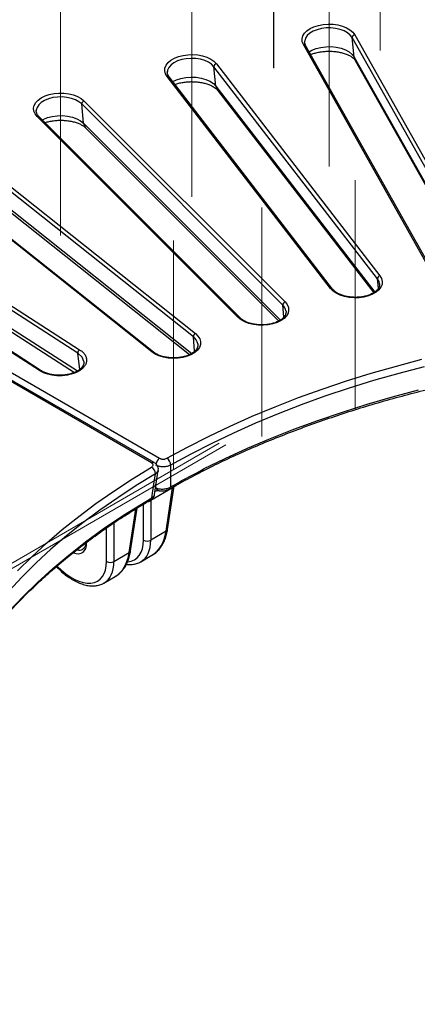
# Model space of a CAD drawing. Header units: millimetres. Extents: x 200 to 5740, y 200 to 4000.
# Tile 20 of 38: x 4048 to 4201, y 2690 to 3066. Entities that reach past the tile are written whole.
import ezdxf

# ---------------------------------------------------------------- set-up
doc = ezdxf.new("R2010")
doc.units = ezdxf.units.MM
doc.header["$LTSCALE"] = 20
doc.linetypes.add('CENTERX2', pattern=[20.32, 12.7, -2.54, 2.54, -2.54])
doc.layers.add('FORMAT', color=7, linetype='Continuous')

msp = doc.modelspace()

# ---------------------------------------------------------------- linework, layer by layer
at = {"color": 7, "linetype": 'Continuous', "lineweight": 25}
for p, q in [((4223.412, 2975.074), (4175.823, 3059.625)), ((4176.601, 3052.138), (4175.823, 3059.625)), ((4176.771, 3060.691), (4224.359, 2976.139)), ((4204.689, 2972.45), (4157.1, 3057.001)), ((4205.561, 2972.124), (4157.972, 3056.675)), ((4176.981, 3050.93), (4222.144, 2970.688)), ((4105.011, 3046.636), (4104.998, 3046.472)), ((4185.513, 2967.28), (4122.875, 3048.497)), ((4123.622, 3041.055), (4122.875, 3048.497)), ((4123.785, 3049.618), (4186.423, 2968.402)), ((4167.528, 2963.546), (4104.891, 3044.762)), ((4168.32, 2963.34), (4105.683, 3044.556)), ((4124.214, 3039.527), (4184.03, 2961.969)), ((4073.095, 3035.409), (4150.095, 2958.418)), ((4054.812, 3031.87), (4054.796, 3031.662)), ((4149.232, 2957.243), (4072.232, 3034.234)), ((4072.94, 3026.837), (4072.232, 3034.234)), ((4132.183, 2952.448), (4055.183, 3029.44)), ((4132.89, 2952.338), (4055.89, 3029.33)), ((4073.719, 3025.095), (4147.694, 2951.127)), ((4114.968, 2945.07), (4024.449, 3016.994)), ((4025.255, 3018.22), (4115.774, 2946.296)), ((4099.041, 2939.278), (4008.522, 3011.202)), ((4099.663, 2939.244), (4009.144, 3011.168)), ((4098.978, 2896.797), (3910.409, 3005.656)), ((4099.977, 2896.896), (3911.409, 3005.755)), ((3913.495, 3007.438), (4102.064, 2898.579)), ((4026.03, 3007.769), (4113.506, 2938.263)), ((3980.79, 2998.237), (4071.435, 2940.12)), ((4070.695, 2938.848), (3980.049, 2996.965)), ((4056.065, 2932.131), (3965.419, 2990.248)), ((4056.668, 2932.116), (3965.959, 2990.273)), ((3981.66, 2987.718), (4069.453, 2931.43)), ((4186.314, 2965.286), (4186.303, 2965.42)), ((4150.466, 2954.879), (4150.452, 2954.991)), ((4116.735, 2942.233), (4116.708, 2942.429)), ((4100.065, 2884.754), (4101.461, 2894.003)), ((4105.086, 2871.266), (4107.601, 2887.862)), ((4107.032, 2887.206), (4098.693, 2882.392)), ((4104.517, 2870.61), (4107.032, 2887.206)), ((4088.195, 2876.733), (4099.052, 2883.447)), ((4098.693, 2882.392), (4098.693, 2867.248)), ((4087.465, 2876.33), (4088.195, 2876.733)), ((4090.375, 2862.446), (4092.89, 2879.042)), ((4090.944, 2863.102), (4093.427, 2879.489)), ((4087.064, 2875.555), (4087.499, 2875.796)), ((4104.517, 2870.61), (4098.693, 2867.248)), ((4084.551, 2859.084), (4090.375, 2862.446)), ((4094.878, 2858.963), (4099.129, 2861.417)), ((4080.735, 2850.799), (4084.987, 2853.253))]:
    msp.add_line(p, q, dxfattribs=at)
at = {"color": 8, "linetype": 'Continuous', "lineweight": 25}
for p, q in [((4176.601, 3052.138), (4222.351, 2970.854)), ((4123.622, 3041.055), (4184.413, 2962.233)), ((4072.94, 3026.837), (4148.289, 2951.496)), ((4025.111, 3009.638), (4114.374, 2938.712)), ((3980.657, 2989.647), (4070.585, 2931.99)), ((4185.869, 2963.736), (4185.513, 2967.28)), ((4149.67, 2952.668), (4149.232, 2957.243)), ((4115.467, 2939.519), (4114.968, 2945.07)), ((4071.477, 2932.582), (4070.695, 2938.848)), ((4100.666, 2887.197), (4100.664, 2888.719)), ((4095.875, 2867.248), (4095.875, 2881.003)), ((4092.89, 2879.042), (4090.062, 2877.409)), ((4084.551, 2873.868), (4084.551, 2859.084)), ((4081.733, 2859.084), (4081.733, 2871.908))]:
    msp.add_line(p, q, dxfattribs=at)
at = {"color": 7, "linetype": 'Continuous', "lineweight": 25, "flags": 128}
for points in [[(4157.1, 3057.001), (4156.681, 3058.076), (4156.61, 3059.177), (4156.891, 3060.266), (4157.514, 3061.308), (4158.458, 3062.265), (4159.691, 3063.106), (4161.17, 3063.802), (4162.846, 3064.329), (4164.661, 3064.669), (4166.554, 3064.812), (4168.459, 3064.751), (4170.312, 3064.488), (4172.051, 3064.034), (4173.615, 3063.403), (4174.952, 3062.617), (4176.016, 3061.702), (4176.771, 3060.691)], [(4104.891, 3044.762), (4104.279, 3045.805), (4104.009, 3046.896), (4104.092, 3047.997), (4104.523, 3049.07), (4105.288, 3050.079), (4106.362, 3050.99), (4107.707, 3051.771), (4109.278, 3052.397), (4111.021, 3052.845), (4112.878, 3053.1), (4114.784, 3053.155), (4116.675, 3053.006), (4118.486, 3052.659), (4120.156, 3052.126), (4121.628, 3051.424), (4122.852, 3050.579), (4123.785, 3049.618)], [(4055.183, 3029.44), (4054.386, 3030.44), (4053.92, 3031.509), (4053.803, 3032.608), (4054.037, 3033.702), (4054.616, 3034.751), (4055.519, 3035.722), (4056.715, 3036.58), (4058.164, 3037.297), (4059.817, 3037.848), (4061.617, 3038.214), (4063.502, 3038.383), (4065.41, 3038.349), (4067.274, 3038.113), (4069.031, 3037.684), (4070.622, 3037.076), (4071.992, 3036.309), (4073.095, 3035.409)], [(4186.423, 2968.402), (4187.035, 2967.359), (4187.304, 2966.268), (4187.222, 2965.167), (4186.791, 2964.094), (4186.025, 2963.085), (4184.952, 2962.174), (4183.606, 2961.393), (4182.035, 2960.767), (4180.292, 2960.319), (4178.436, 2960.064), (4176.53, 2960.009), (4174.639, 2960.158), (4172.828, 2960.505), (4171.158, 2961.038), (4169.686, 2961.74), (4168.462, 2962.585), (4167.528, 2963.546)], [(4150.095, 2958.418), (4150.893, 2957.417), (4151.358, 2956.349), (4151.475, 2955.249), (4151.241, 2954.156), (4150.662, 2953.106), (4149.76, 2952.135), (4148.563, 2951.277), (4147.114, 2950.56), (4145.461, 2950.009), (4143.661, 2949.643), (4141.776, 2949.474), (4139.868, 2949.508), (4138.004, 2949.744), (4136.247, 2950.173), (4134.656, 2950.782), (4133.286, 2951.549), (4132.183, 2952.448)], [(4115.774, 2946.296), (4116.748, 2945.349), (4117.405, 2944.314), (4117.721, 2943.228), (4117.685, 2942.126), (4117.3, 2941.047), (4116.578, 2940.028), (4115.544, 2939.102), (4114.232, 2938.302), (4112.688, 2937.654), (4110.964, 2937.181), (4109.12, 2936.9), (4107.216, 2936.818), (4105.32, 2936.94), (4103.494, 2937.261), (4101.802, 2937.77), (4100.301, 2938.45), (4099.041, 2939.278)], [(4104.864, 2898.569), (4112.689, 2902.831), (4120.753, 2906.942), (4129.046, 2910.897), (4137.56, 2914.693), (4146.286, 2918.325), (4155.214, 2921.79), (4164.334, 2925.084), (4173.637, 2928.202), (4183.113, 2931.143), (4192.751, 2933.902), (4202.54, 2936.476)], [(4203.337, 2933.646), (4193.606, 2931.088), (4184.027, 2928.345), (4174.609, 2925.423), (4165.363, 2922.323), (4156.298, 2919.05), (4147.425, 2915.606), (4138.752, 2911.996), (4130.29, 2908.223), (4122.047, 2904.292), (4114.032, 2900.206), (4106.255, 2895.97)], [(4118.885, 2894.468), (4127.202, 2898.517), (4135.749, 2902.403), (4144.516, 2906.123), (4153.492, 2909.672), (4162.669, 2913.046), (4172.035, 2916.241), (4181.581, 2919.254), (4191.296, 2922.082), (4201.168, 2924.721)], [(4106.255, 2895.97), (4106.255, 2891.668), (4106.256, 2887.605)], [(4047.663, 2855.479), (4053.066, 2860.85), (4058.771, 2866.115), (4064.773, 2871.269), (4071.065, 2876.306), (4077.64, 2881.221), (4084.492, 2886.009), (4091.613, 2890.664), (4098.995, 2895.181)], [(4099.052, 2883.447), (4099.824, 2888.608), (4100.422, 2892.603)]]:
    msp.add_lwpolyline(points, dxfattribs=at)
at = {"color": 8, "linetype": 'Continuous', "lineweight": 25, "flags": 128}
for points in [[(4175.823, 3059.625), (4175.089, 3060.594), (4174.042, 3061.462), (4172.721, 3062.195), (4171.178, 3062.765), (4169.472, 3063.15), (4167.669, 3063.336), (4165.837, 3063.315), (4164.048, 3063.089), (4162.369, 3062.665), (4160.866, 3062.06), (4159.597, 3061.298), (4158.609, 3060.407), (4157.941, 3059.422), (4157.62, 3058.384)], [(4159.349, 3054.228), (4160.335, 3054.786), (4161.97, 3055.443), (4163.795, 3055.904), (4165.741, 3056.151), (4167.733, 3056.173), (4169.694, 3055.971), (4171.55, 3055.552), (4173.228, 3054.932), (4174.664, 3054.135), (4175.803, 3053.191), (4176.601, 3052.138)], [(4122.875, 3048.497), (4121.97, 3049.416), (4120.771, 3050.216), (4119.325, 3050.865), (4117.687, 3051.339), (4115.921, 3051.619), (4114.093, 3051.695), (4112.276, 3051.564), (4110.537, 3051.231), (4108.945, 3050.708), (4107.559, 3050.016), (4106.435, 3049.181), (4105.614, 3048.236), (4105.128, 3047.216), (4105.011, 3046.636)], [(4176.601, 3052.138), (4176.759, 3051.423), (4176.981, 3050.93)], [(4107.063, 3042.766), (4108.473, 3043.46), (4110.204, 3044.029), (4112.095, 3044.391), (4114.072, 3044.534), (4116.059, 3044.451), (4117.98, 3044.146), (4119.761, 3043.631), (4121.334, 3042.925), (4122.638, 3042.055), (4123.622, 3041.055)], [(4072.232, 3034.234), (4071.165, 3035.094), (4069.828, 3035.817), (4068.272, 3036.375), (4066.558, 3036.748), (4064.75, 3036.92), (4062.919, 3036.885), (4061.135, 3036.645), (4059.466, 3036.209), (4057.977, 3035.593), (4056.725, 3034.821), (4055.758, 3033.923), (4055.112, 3032.933), (4054.814, 3031.89), (4054.812, 3031.87)], [(4057.091, 3028.13), (4057.438, 3028.314), (4059.058, 3028.984), (4060.872, 3029.459), (4062.813, 3029.72), (4064.804, 3029.758), (4066.769, 3029.57), (4068.634, 3029.165), (4070.326, 3028.558), (4071.78, 3027.772), (4072.94, 3026.837)], [(4186.303, 2965.42), (4186.09, 2966.277), (4185.513, 2967.28)], [(4073.054, 2935.597), (4072.375, 2937.303), (4070.695, 2938.848), (4070.695, 2938.848), (4070.695, 2938.848)], [(4100.422, 2892.603), (4093.085, 2888.113), (4086.007, 2883.486), (4079.197, 2878.728), (4072.661, 2873.843), (4066.408, 2868.836), (4060.442, 2863.713), (4054.772, 2858.48), (4049.403, 2853.143), (4044.34, 2847.706), (4039.59, 2842.176), (4035.157, 2836.559), (4031.047, 2830.861), (4027.264, 2825.087), (4023.811, 2819.246), (4020.693, 2813.341), (4017.912, 2807.381), (4015.473, 2801.372), (4013.842, 2796.755)], [(4011.698, 2784.037), (4012.586, 2786.923), (4014.749, 2793.079), (4017.266, 2799.189), (4020.136, 2805.247), (4023.353, 2811.247), (4026.916, 2817.182), (4030.819, 2823.044), (4035.059, 2828.828), (4039.631, 2834.528), (4044.529, 2840.136), (4049.749, 2845.647), (4055.284, 2851.054), (4061.129, 2856.351), (4067.276, 2861.533), (4073.719, 2866.594), (4080.452, 2871.528), (4087.465, 2876.33)]]:
    msp.add_lwpolyline(points, dxfattribs=at)
at = {"color": 7, "linetype": 'Continuous', "lineweight": 25}
for centre, radius, start, end in [((4176.918, 3059.606), 1.095, 97.72626, 178.98279), ((4124.041, 3048.481), 1.166, 102.6613, 179.22765), ((4073.477, 3034.225), 1.244, 107.8623, 179.57437), ((4186.678, 2967.265), 1.166, 102.6613, 179.22765), ((4150.477, 2957.233), 1.244, 107.8623, 179.57437), ((4116.304, 2945.07), 1.336, 113.37292, 179.97618), ((4072.142, 2938.858), 1.447, 119.23464, 180.38597), ((4103.193, 2896.003), 3.062, 359.376, 56.9314), ((4097.429, 2892.631), 2.993, 359.46637, 58.44496), ((4116.722, 2894.966), 2, 297.28128, 304.7494), ((4086.698, 2877.634), 2, 293.75887, 302.92284), ((4097.284, 2869.551), 2.7, 238.5516, 301.4484), ((4083.142, 2861.387), 2.7, 238.5516, 301.4484)]:
    msp.add_arc(centre, radius, start, end, dxfattribs=at)
at = {"color": 8, "linetype": 'Continuous', "lineweight": 25}
for centre, radius, start, end in [((4157.311, 3056.235), 0.794, 33.64101, 105.332), ((4105.135, 3044.074), 0.73, 41.35579, 109.50284), ((4126.551, 3041.309), 2.939, 184.96082, 217.3309), ((4055.448, 3028.813), 0.68, 49.46992, 112.94025), ((4075.723, 3027.035), 2.79, 184.07465, 224.07043), ((4167.772, 2962.857), 0.731, 41.61028, 109.48623), ((4146.59, 2954.355), 3.914, 9.356, 47.54607), ((4132.451, 2951.835), 0.669, 49.34931, 113.57983), ((4112.44, 2941.512), 4.365, 12.12287, 54.60921), ((4099.325, 2938.759), 0.592, 55.26941, 118.66255), ((4099.562, 2895.99), 0.997, 65.41914, 125.91956), ((4103.726, 2895.979), 3.086, 122.58248, 173.36654), ((4117.16, 2893.924), 0.877, 303.29809, 2.36656), ((4117.436, 2893.784), 0.626, 311.76608, 16.33526), ((4117.995, 2894.441), 0.891, 302.59847, 1.72549), ((4106.708, 2888.062), 0.915, 290.72271, 346.91266), ((4102.052, 2887.589), 1.441, 195.76414, 258.29618), ((4105.36, 2887.581), 0.896, 302.94794, 1.5498), ((4097.361, 2884.502), 2.496, 275.57146, 302.26268), ((4098.125, 2883.439), 0.928, 304.01908, 0.45412), ((4086.951, 2876.937), 1.261, 295.7112, 350.66864), ((4087.199, 2876.761), 0.997, 306.23921, 358.35802), ((4086.492, 2876.345), 0.973, 306.25406, 359.09225), ((4104.195, 2871.464), 0.912, 290.67737, 347.48774), ((4090.053, 2863.3), 0.912, 290.67737, 347.48774)]:
    msp.add_arc(centre, radius, start, end, dxfattribs=at)
for centre, major_axis, ratio, start_param, end_param in [((4114.012, 2882.39), (-4.109, 9.15), 0.6340762, 0.7129502, 0.7626711), ((4105.802, 2877.651), (-5.709, 8.24), 0.514201, 0.6226349, 0.6557891), ((4088.772, 2881.429), (-9.779, 20.317), 0.6212521, 3.1882263, 3.8864393), ((4067.016, 2870.832), (-5.601, 8.306), 0.5250234, 2.5210489, 3.827535), ((4081.318, 2876.983), (-11.486, 17.034), 0.5250234, 2.8595355, 3.803159), ((4082.727, 2877.939), (-12.495, 18.762), 0.529801, 3.1011746, 3.8058797), ((4067.721, 2871.31), (-5.095, 7.442), 0.5190222, 2.6568658, 3.1065122), ((4074.63, 2873.265), (-9.779, 20.317), 0.6212521, 3.1882263, 3.8864393), ((4067.176, 2868.819), (-11.486, 17.034), 0.5250234, 1.9250092, 3.803159), ((4068.585, 2869.775), (-12.495, 18.762), 0.529801, 3.1011746, 3.8058797)]:
    msp.add_ellipse(centre, major_axis=major_axis, ratio=ratio, start_param=start_param, end_param=end_param, dxfattribs=at)
at = {"color": 7, "linetype": 'Continuous', "lineweight": 25}
for points, knots in [([(4157.972, 3056.675), (4157.904, 3056.809), (4157.698, 3057.219), (4157.555, 3057.778), (4157.627, 3058.206), (4157.654, 3058.367)], [0, 0, 0, 0, 0.23353103, 0.71299711, 1, 1, 1, 1]), ([(4159.971, 3053.124), (4160.168, 3053.211), (4160.782, 3053.482), (4162.036, 3053.85), (4163.671, 3054.194), (4165.436, 3054.395), (4167.257, 3054.447), (4169.072, 3054.341), (4170.817, 3054.084), (4172.43, 3053.692), (4173.852, 3053.192), (4175.037, 3052.622), (4175.952, 3052.03), (4176.579, 3051.48), (4176.869, 3051.117), (4176.955, 3050.973), (4176.981, 3050.93)], [0, 0, 0, 0, 0.03655887, 0.1135036, 0.19179013, 0.27110631, 0.35105503, 0.43121325, 0.51105972, 0.59013405, 0.66806024, 0.74456396, 0.81960855, 0.89364856, 0.96794288, 1, 1, 1, 1]), ([(4105.683, 3044.556), (4105.587, 3044.691), (4105.3, 3045.095), (4105.024, 3045.752), (4105.014, 3046.258), (4105.01, 3046.507)], [0, 0, 0, 0, 0.2042986, 0.6098347, 1, 1, 1, 1]), ([(4107.901, 3041.679), (4108.033, 3041.733), (4108.601, 3041.964), (4109.807, 3042.283), (4111.472, 3042.598), (4113.257, 3042.765), (4115.082, 3042.78), (4116.887, 3042.639), (4118.607, 3042.349), (4120.18, 3041.929), (4121.551, 3041.409), (4122.677, 3040.828), (4123.523, 3040.242), (4123.992, 3039.8), (4124.16, 3039.593), (4124.214, 3039.527)], [0, 0, 0, 0, 0.0254089, 0.1099339, 0.1958616, 0.28282, 0.3703645, 0.45803, 0.5452119, 0.6314485, 0.7163461, 0.7996477, 0.8814071, 0.9623043, 1, 1, 1, 1]), ([(4055.89, 3029.33), (4055.765, 3029.464), (4055.395, 3029.858), (4055.002, 3030.533), (4054.783, 3031.185), (4054.822, 3031.576), (4054.835, 3031.707)], [0, 0, 0, 0, 0.1686101, 0.4963866, 0.8315259, 1, 1, 1, 1]), ([(4058.142, 3027.079), (4058.176, 3027.092), (4058.66, 3027.279), (4059.775, 3027.552), (4061.448, 3027.857), (4063.242, 3028.008), (4065.067, 3028.008), (4066.867, 3027.85), (4068.575, 3027.546), (4070.129, 3027.115), (4071.478, 3026.586), (4072.573, 3026.004), (4073.304, 3025.486), (4073.604, 3025.203), (4073.719, 3025.095)], [0, 0, 0, 0, 0.0071469, 0.0998713, 0.1940972, 0.2894049, 0.3853032, 0.4812815, 0.5766635, 0.6709633, 0.7637593, 0.8547939, 0.9441764, 1, 1, 1, 1]), ([(4186.279, 2965.315), (4186.294, 2965.198), (4186.346, 2964.791), (4186.14, 2964.133), (4185.651, 2963.299), (4184.88, 2962.513), (4183.824, 2961.783), (4182.543, 2961.164), (4181.072, 2960.677), (4179.46, 2960.343), (4177.76, 2960.176), (4176.03, 2960.184), (4174.333, 2960.368), (4172.728, 2960.718), (4171.272, 2961.219), (4170.023, 2961.847), (4168.999, 2962.566), (4168.545, 2963.083), (4168.32, 2963.34)], [0, 0, 0, 0, 0.0292616, 0.1019228, 0.1639533, 0.2300253, 0.2944355, 0.3585217, 0.4226829, 0.4870918, 0.5517159, 0.6164565, 0.6811947, 0.7457695, 0.8100597, 0.8739652, 0.9374708, 1, 1, 1, 1]), ([(4150.446, 2954.968), (4150.452, 2954.948), (4150.54, 2954.648), (4150.453, 2954.104), (4150.175, 2953.306), (4149.604, 2952.513), (4148.759, 2951.747), (4147.633, 2951.047), (4146.292, 2950.465), (4144.775, 2950.021), (4143.131, 2949.735), (4141.416, 2949.619), (4139.689, 2949.679), (4138.013, 2949.913), (4136.446, 2950.309), (4135.045, 2950.85), (4133.878, 2951.5), (4133.215, 2952.02), (4132.929, 2952.301), (4132.89, 2952.338)], [0, 0, 0, 0, 0.0048811, 0.0760339, 0.1416529, 0.2043691, 0.2711021, 0.3367171, 0.4021734, 0.4677956, 0.5336737, 0.5997458, 0.6659029, 0.7320089, 0.797911, 0.8634885, 0.9286543, 0.9904122, 1, 1, 1, 1]), ([(4116.681, 2942.388), (4116.711, 2942.237), (4116.798, 2941.799), (4116.638, 2941.114), (4116.21, 2940.282), (4115.493, 2939.483), (4114.485, 2938.733), (4113.245, 2938.09), (4111.809, 2937.575), (4110.221, 2937.21), (4108.534, 2937.009), (4106.805, 2936.982), (4105.097, 2937.131), (4103.468, 2937.449), (4101.983, 2937.923), (4100.671, 2938.523), (4099.998, 2939.005), (4099.663, 2939.244)], [0, 0, 0, 0, 0.0397689, 0.115624, 0.1817794, 0.2522948, 0.3205546, 0.3882782, 0.4560263, 0.5240245, 0.5922652, 0.6606522, 0.7290637, 0.797335, 0.8653303, 0.9329361, 1, 1, 1, 1]), ([(4071.435, 2940.12), (4071.892, 2939.827), (4072.292, 2939.513), (4072.809, 2939.012), (4072.967, 2938.84), (4073.256, 2938.485), (4073.386, 2938.302), (4073.725, 2937.748), (4073.886, 2937.371), (4074.032, 2936.792), (4074.065, 2936.596), (4074.096, 2936.203), (4074.095, 2936.007), (4074.042, 2935.424), (4073.942, 2935.039), (4073.691, 2934.469), (4073.591, 2934.28), (4073.361, 2933.912), (4073.231, 2933.733), (4072.942, 2933.382), (4072.782, 2933.21), (4072.433, 2932.876), (4072.242, 2932.712), (4071.631, 2932.24), (4071.177, 2931.952), (4070.426, 2931.561), (4070.164, 2931.438), (4069.615, 2931.204), (4069.331, 2931.095), (4068.46, 2930.796), (4067.85, 2930.63), (4066.893, 2930.434), (4066.564, 2930.377), (4065.905, 2930.283), (4065.573, 2930.246), (4064.573, 2930.162), (4063.899, 2930.143), (4062.535, 2930.184), (4061.866, 2930.243), (4060.887, 2930.386), (4060.564, 2930.443), (4059.926, 2930.575), (4059.609, 2930.652), (4058.69, 2930.904), (4058.114, 2931.105), (4057.03, 2931.571), (4056.522, 2931.838), (4056.065, 2932.131)], [0, 0, 0, 0, 0.0625, 0.0625, 0.09375, 0.09375, 0.125, 0.125, 0.1875, 0.1875, 0.21875, 0.21875, 0.25, 0.25, 0.3125, 0.3125, 0.34375, 0.34375, 0.375, 0.375, 0.40625, 0.40625, 0.4375, 0.4375, 0.5, 0.5, 0.53125, 0.53125, 0.5625, 0.5625, 0.625, 0.625, 0.65625, 0.65625, 0.6875, 0.6875, 0.75, 0.75, 0.8125, 0.8125, 0.84375, 0.84375, 0.875, 0.875, 0.9375, 0.9375, 1, 1, 1, 1]), ([(4118.475, 2893.691), (4119.819, 2894.361), (4123.717, 2896.304), (4130.328, 2899.416), (4138.365, 2902.978), (4146.594, 2906.393), (4155.004, 2909.659), (4163.587, 2912.774), (4172.335, 2915.734), (4181.239, 2918.536), (4190.29, 2921.178), (4199.481, 2923.657), (4208.801, 2925.97), (4218.243, 2928.115), (4227.796, 2930.09), (4237.452, 2931.894), (4247.2, 2933.523), (4257.033, 2934.977), (4266.939, 2936.255), (4276.91, 2937.354), (4286.936, 2938.274), (4297.007, 2939.014), (4307.113, 2939.573), (4317.244, 2939.951), (4327.391, 2940.148), (4337.544, 2940.162), (4347.692, 2939.994), (4357.827, 2939.645), (4367.937, 2939.114), (4378.014, 2938.402), (4388.048, 2937.51), (4398.028, 2936.439), (4407.946, 2935.189), (4417.79, 2933.763), (4427.553, 2932.161), (4437.224, 2930.385), (4446.794, 2928.436), (4456.254, 2926.317), (4465.594, 2924.03), (4474.806, 2921.578), (4483.88, 2918.961), (4492.808, 2916.184), (4501.581, 2913.248), (4510.191, 2910.157), (4518.628, 2906.914), (4526.886, 2903.523), (4534.953, 2899.983), (4542.003, 2896.699), (4546.307, 2894.559), (4548.053, 2893.691)], [0, 0, 0, 0, 0.0113777, 0.0330087, 0.0546413, 0.0762748, 0.0979093, 0.1195449, 0.1411815, 0.1628191, 0.1844578, 0.2060975, 0.2277381, 0.2493796, 0.271022, 0.2926651, 0.314309, 0.3359535, 0.3575986, 0.3792442, 0.4008902, 0.4225366, 0.4441834, 0.4658303, 0.4874774, 0.5091246, 0.5307718, 0.5524189, 0.5740658, 0.5957125, 0.6173589, 0.6390048, 0.6606504, 0.6822954, 0.7039397, 0.7255835, 0.7472264, 0.7688686, 0.7905098, 0.8121501, 0.8337895, 0.8554277, 0.8770649, 0.8987009, 0.9203358, 0.9419694, 0.963602, 0.9852333, 1, 1, 1, 1]), ([(4073.065, 2935.613), (4073.076, 2935.353), (4073.099, 2934.837), (4072.811, 2934.058), (4072.267, 2933.262), (4071.441, 2932.493), (4070.333, 2931.788), (4069.014, 2931.198), (4067.513, 2930.744), (4065.881, 2930.445), (4064.172, 2930.315), (4062.446, 2930.36), (4060.762, 2930.579), (4059.189, 2930.964), (4057.759, 2931.488), (4056.989, 2931.935), (4056.605, 2932.157)], [0, 0, 0, 0, 0.07287843, 0.14451492, 0.21304972, 0.28570697, 0.35701379, 0.4277845, 0.49904182, 0.57056274, 0.64229238, 0.71428676, 0.78613809, 0.85795954, 0.9293084, 1, 1, 1, 1]), ([(4098.995, 2895.181), (4099.136, 2895.283), (4099.418, 2895.486), (4099.589, 2895.872), (4099.541, 2896.261), (4099.31, 2896.58), (4099.07, 2896.737), (4098.978, 2896.797)], [0, 0, 0, 0, 0.2168169, 0.4336737, 0.6496497, 0.8652704, 1, 1, 1, 1]), ([(4101.524, 2893.955), (4101.53, 2893.974), (4101.628, 2894.294), (4101.531, 2894.951), (4101.208, 2895.772), (4100.672, 2896.437), (4100.207, 2896.74), (4099.975, 2896.89)], [0, 0, 0, 0, 0.01672954, 0.2839724, 0.53104443, 0.76656956, 1, 1, 1, 1]), ([(4106.255, 2895.97), (4106.068, 2895.856), (4105.865, 2895.755), (4105.428, 2895.578), (4105.198, 2895.503), (4104.72, 2895.383), (4104.47, 2895.337), (4103.96, 2895.277), (4103.704, 2895.262), (4103.189, 2895.264), (4102.927, 2895.281), (4102.422, 2895.346), (4102.176, 2895.393), (4101.698, 2895.518), (4101.468, 2895.595), (4101.04, 2895.774), (4100.84, 2895.876), (4100.655, 2895.991)], [0, 0, 0, 0, 0.125, 0.125, 0.25, 0.25, 0.375, 0.375, 0.5, 0.5, 0.625, 0.625, 0.75, 0.75, 0.875, 0.875, 1, 1, 1, 1]), ([(4102.064, 2898.579), (4102.157, 2898.526), (4102.256, 2898.479), (4102.47, 2898.396), (4102.585, 2898.36), (4102.824, 2898.302), (4102.947, 2898.28), (4103.2, 2898.25), (4103.331, 2898.242), (4103.589, 2898.241), (4103.717, 2898.248), (4103.972, 2898.276), (4104.097, 2898.297), (4104.455, 2898.381), (4104.677, 2898.464), (4104.864, 2898.569)], [0, 0, 0, 0, 0.125, 0.125, 0.25, 0.25, 0.375, 0.375, 0.5, 0.5, 0.625, 0.625, 0.75, 0.75, 1, 1, 1, 1]), ([(4105.856, 2886.828), (4106.638, 2887.268), (4109.805, 2889.048), (4113.738, 2891.173), (4116.939, 2892.822), (4117.644, 2893.185)], [0, 0, 0, 0, 0.203739, 0.8245982, 1, 1, 1, 1]), ([(4117.86, 2893.306), (4118.039, 2893.43), (4118.288, 2893.602), (4118.513, 2893.71), (4118.577, 2893.74)], [0, 0, 0, 0, 0.7161388, 1, 1, 1, 1]), ([(4098.638, 2882.668), (4098.64, 2882.669), (4098.927, 2882.813), (4099.382, 2883.19), (4099.879, 2883.86), (4100.133, 2884.395), (4100.132, 2884.686), (4100.132, 2884.707)], [0, 0, 0, 0, 0.0027148, 0.3620991, 0.6739642, 0.9758376, 1, 1, 1, 1]), ([(4100.304, 2886), (4100.349, 2886.032), (4100.509, 2886.146), (4100.919, 2886.229), (4101.421, 2886.229), (4101.724, 2886.183), (4101.759, 2886.178)], [0, 0, 0, 0, 0.1593607, 0.5694614, 0.950377, 1, 1, 1, 1]), ([(4100.666, 2887.197), (4100.847, 2887.123), (4101.042, 2887.057), (4101.462, 2886.946), (4101.689, 2886.9), (4102.162, 2886.831), (4102.406, 2886.808), (4102.908, 2886.787), (4103.169, 2886.789), (4103.686, 2886.819), (4103.943, 2886.847), (4104.454, 2886.931), (4104.707, 2886.986), (4105.43, 2887.189), (4105.878, 2887.376), (4106.256, 2887.605)], [0, 0, 0, 0, 0.125, 0.125, 0.25, 0.25, 0.375, 0.375, 0.5, 0.5, 0.625, 0.625, 0.75, 0.75, 1, 1, 1, 1]), ([(4101.76, 2886.182), (4101.787, 2886.176), (4102.08, 2886.116), (4102.695, 2886.092), (4103.695, 2886.135), (4104.743, 2886.356), (4105.491, 2886.591), (4105.81, 2886.818), (4105.842, 2886.841)], [0, 0, 0, 0, 0.0233137, 0.2511103, 0.4687086, 0.7128888, 0.9710527, 1, 1, 1, 1]), ([(4087.792, 2875.952), (4088.443, 2876.374), (4091.302, 2878.227), (4094.923, 2880.46), (4097.951, 2882.255), (4098.647, 2882.667)], [0, 0, 0, 0, 0.1851559, 0.8127696, 1, 1, 1, 1]), ([(4011.671, 2783.806), (4011.742, 2784.068), (4012.331, 2786.248), (4013.737, 2790.317), (4015.905, 2796.005), (4018.411, 2801.647), (4021.212, 2807.243), (4024.317, 2812.785), (4027.719, 2818.27), (4031.415, 2823.691), (4035.403, 2829.043), (4039.678, 2834.322), (4044.236, 2839.523), (4049.074, 2844.641), (4054.185, 2849.67), (4059.567, 2854.607), (4065.212, 2859.445), (4071.117, 2864.182), (4077.278, 2868.811), (4082.625, 2872.592), (4085.948, 2874.812), (4087.067, 2875.56)], [0, 0, 0, 0, 0.0077712, 0.0646444, 0.1214874, 0.178299, 0.2350788, 0.2918278, 0.3485474, 0.4052401, 0.4619084, 0.5185554, 0.5751838, 0.6317965, 0.6883963, 0.7449857, 0.8015669, 0.858142, 0.9147126, 0.9712804, 1, 1, 1, 1]), ([(4099.039, 2861.398), (4099.435, 2861.63), (4100.344, 2862.163), (4101.573, 2863.312), (4102.737, 2864.768), (4103.7, 2866.461), (4104.454, 2868.366), (4104.879, 2870.004), (4105.043, 2871.002), (4105.086, 2871.266)], [0, 0, 0, 0, 0.1229817, 0.2824036, 0.4431079, 0.6061285, 0.771761, 0.9396231, 1, 1, 1, 1]), ([(4073.782, 2866.136), (4073.779, 2866.007), (4073.767, 2865.507), (4073.562, 2864.841), (4073.189, 2864.199), (4072.906, 2863.868), (4072.679, 2863.787), (4072.666, 2863.782)], [0, 0, 0, 0, 0.0994231, 0.3869325, 0.6766264, 0.9807833, 1, 1, 1, 1]), ([(4084.897, 2853.234), (4085.293, 2853.466), (4086.202, 2853.999), (4087.431, 2855.148), (4088.595, 2856.604), (4089.558, 2858.297), (4090.312, 2860.202), (4090.737, 2861.84), (4090.901, 2862.838), (4090.944, 2863.102)], [0, 0, 0, 0, 0.1229817, 0.2824036, 0.4431079, 0.6061285, 0.771761, 0.9396231, 1, 1, 1, 1]), ([(4089.318, 2857.97), (4089.473, 2857.944), (4090.254, 2857.812), (4091.592, 2857.875), (4093.252, 2858.219), (4094.326, 2858.594), (4094.78, 2858.912), (4094.794, 2858.921)], [0, 0, 0, 0, 0.0779456, 0.3910187, 0.6957599, 0.9904936, 1, 1, 1, 1]), ([(4062.508, 2857.074), (4063.02, 2856.562), (4064.137, 2855.446), (4065.941, 2853.954), (4067.878, 2852.58), (4069.841, 2851.448), (4071.806, 2850.573), (4073.75, 2849.977), (4075.642, 2849.684), (4077.452, 2849.696), (4079.109, 2850.059), (4080.183, 2850.43), (4080.638, 2850.747), (4080.652, 2850.757)], [0, 0, 0, 0, 0.0858137, 0.1873392, 0.289237, 0.3916101, 0.494503, 0.5978004, 0.7008099, 0.8023965, 0.9012795, 0.9969153, 1, 1, 1, 1]), ([(4100.014, 2631.564), (4098.784, 2632.3), (4095.215, 2634.434), (4089.481, 2638.062), (4082.898, 2642.483), (4076.561, 2647.021), (4070.472, 2651.668), (4064.638, 2656.421), (4059.066, 2661.274), (4053.759, 2666.224), (4048.723, 2671.265), (4043.963, 2676.392), (4039.483, 2681.601), (4035.287, 2686.886), (4031.379, 2692.243), (4027.763, 2697.666), (4024.442, 2703.151), (4021.42, 2708.692), (4018.698, 2714.284), (4016.281, 2719.923), (4014.17, 2725.603), (4012.368, 2731.318), (4010.872, 2737.064), (4009.704, 2742.835), (4008.934, 2747.72), (4008.676, 2750.684), (4008.587, 2751.713)], [0, 0, 0, 0, 0.02276792, 0.0660538, 0.10933965, 0.15262531, 0.19591134, 0.2391986, 0.28248813, 0.32578115, 0.36907907, 0.41238351, 0.4556963, 0.49901945, 0.54235513, 0.58570562, 0.62907324, 0.67246026, 0.71586873, 0.75930039, 0.80275647, 0.84623751, 0.88974324, 0.93327237, 0.97682261, 1, 1, 1, 1])]:
    msp.add_open_spline(points, degree=3, knots=knots, dxfattribs=at)
at = {"color": 8, "linetype": 'Continuous', "lineweight": 25}
for points, knots in [([(4056.065, 2932.131), (4056.116, 2932.154), (4056.219, 2932.201), (4056.366, 2932.223), (4056.499, 2932.212), (4056.57, 2932.173), (4056.604, 2932.155)], [0, 0, 0, 0, 0.2548504, 0.5097009, 0.7645513, 1, 1, 1, 1]), ([(4101.526, 2893.954), (4101.527, 2893.946), (4101.562, 2893.68), (4101.233, 2893.172), (4100.692, 2892.792), (4100.422, 2892.603)], [0, 0, 0, 0, 0.0151627, 0.5079798, 1, 1, 1, 1]), ([(4099.052, 2883.447), (4099.314, 2883.623), (4099.835, 2883.977), (4100.157, 2884.462), (4100.123, 2884.712), (4100.118, 2884.75)], [0, 0, 0, 0, 0.45951543, 0.91857942, 1, 1, 1, 1])]:
    msp.add_open_spline(points, degree=3, knots=knots, dxfattribs=at)
at = {"color": 7, "linetype": 'Continuous', "lineweight": 25}
for points in [[(4106.256, 2887.605), (4110.093, 2889.764), (4114.02, 2891.888), (4118.037, 2893.96)], [(4118.037, 2893.96), (4118.318, 2894.156), (4118.601, 2894.325), (4118.885, 2894.468)]]:
    msp.add_open_spline(points, degree=3, dxfattribs=at)
at = {"layer": 'FORMAT', "linetype": 'CENTERX2', "lineweight": 18}
for p, q in [((4186.478, 3054.672), (4186.478, 3142.306)), ((4145.722, 3048.015), (4145.722, 3135.648)), ((4145.768, 3047.933), (4145.768, 3135.567)), ((4166.936, 3010.325), (4166.936, 3097.958)), ((4114.338, 2998.669), (4114.338, 3086.302)), ((4064.139, 2983.903), (4064.139, 3071.537)), ((4176.975, 2917.453), (4176.975, 3005.086)), ((4141.139, 2906.912), (4141.139, 2994.545)), ((4107.408, 2894.266), (4107.408, 2981.899)), ((4029.893, 2847.438), (4127.464, 2903.765)), ((4124.897, 2904.317), (4032.46, 2850.955))]:
    msp.add_line(p, q, dxfattribs=at)

doc.saveas('drawing.dxf')
